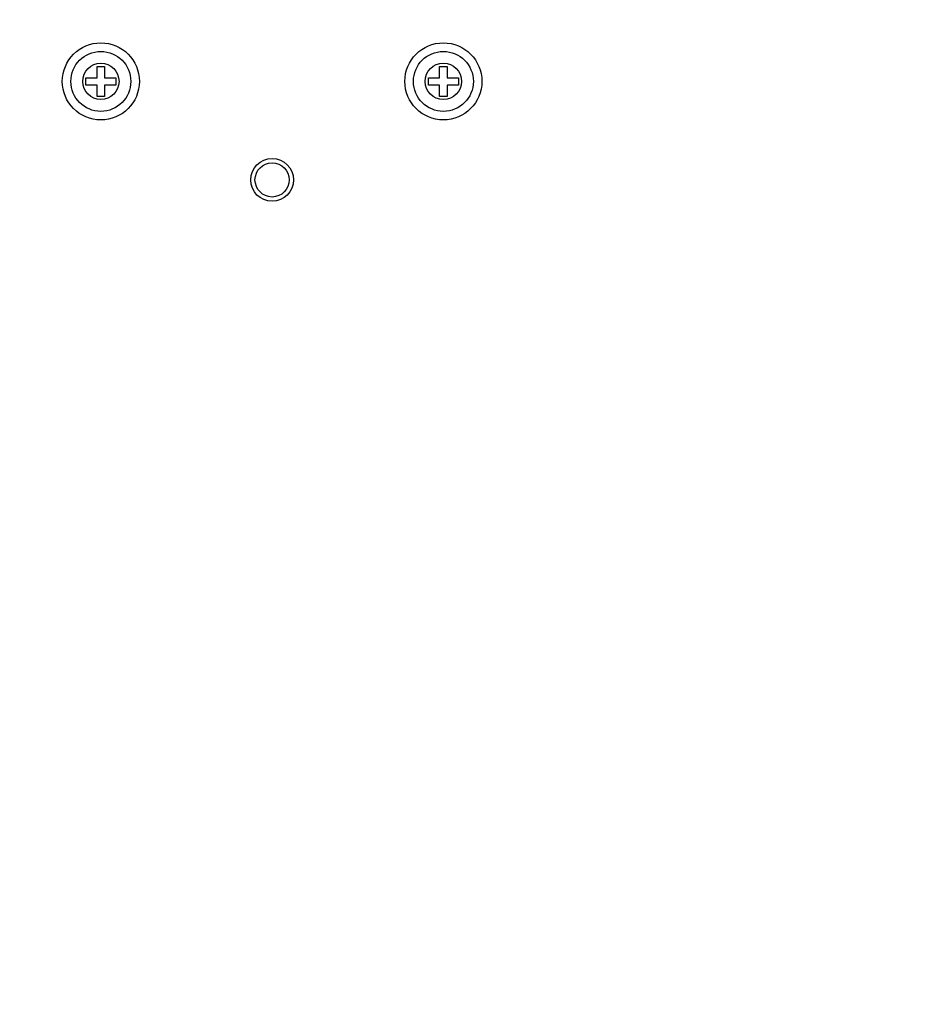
# Model space of a CAD drawing. Header units: millimetres. Extents: x 2423 to 7028, y 909 to 2460.
# Tile 52 of 60: x 6280 to 6385, y 2056 to 2171. Entities that reach past the tile are written whole.
import ezdxf

# ---------------------------------------------------------------- set-up
doc = ezdxf.new("R2010")
doc.units = ezdxf.units.MM
doc.layers.add('DIM', color=2, linetype='Continuous')
doc.dimstyles.get("Standard").update_dxf_attribs({"dimscale": 6, "dimtxt": 5, "dimasz": 3, "dimexe": 0.18, "dimexo": 0.0625, "dimgap": 0.8, "dimtad": 1, "dimtoh": 1, "dimdec": 1, "dimzin": 0, "dimdsep": 46, "dimtxsty": 'Standard', "dimcen": 0.09, "dimclrd": 256, "dimclre": 256, "dimclrt": 256, "dimadec": 0, "dimazin": 2, "dimtfac": 1, "dimtdec": 1, "dimtofl": 0, "dimtmove": 0, "dimatfit": 3, "dimfxl": 0, "dimtolj": 1, "dimtzin": 0, "dimarcsym": 0})

# ---------------------------------------------------------------- blocks, each defined once
blk = doc.blocks.new('*D22')
at = {"layer": 'Defpoints', "color": 0}
for p in [(6490.85, 2317.55), (5812.55, 2106.09), (6490.85, 2056.09)]:
    blk.add_point(p, dxfattribs=at)
at = {"layer": 'DIM', "lineweight": -2}
for p, q in [((5812.55, 2106.46), (5812.55, 2318.63)), ((5830.55, 2317.55), (6472.85, 2317.55)), ((6490.85, 2056.46), (6490.85, 2318.63))]:
    blk.add_line(p, q, dxfattribs=at)
at = {"layer": 'DIM'}
for points in [[(5830.55, 2320.55), (5830.55, 2314.55), (5812.55, 2317.55)], [(6472.85, 2320.55), (6472.85, 2314.55), (6490.85, 2317.55)]]:
    blk.add_solid(points, dxfattribs=at)
at = {"layer": 'DIM', "insert": (6151.7, 2337.35), "char_height": 30, "attachment_point": 5}
blk.add_mtext('\\A1;678.3', dxfattribs=at)

msp = doc.modelspace()

# ---------------------------------------------------------------- linework, layer by layer
for p, q in [((6288.61, 2165.59), (6289.49, 2165.59)), ((6288.61, 2164.27), (6288.61, 2165.59)), ((6289.49, 2165.59), (6289.49, 2164.27)), ((6328.61, 2165.59), (6329.49, 2165.59)), ((6328.61, 2164.27), (6328.61, 2165.59)), ((6329.49, 2165.59), (6329.49, 2164.27)), ((6287.3, 2164.27), (6288.61, 2164.27)), ((6287.3, 2163.4), (6287.3, 2164.27)), ((6289.49, 2164.27), (6290.8, 2164.27)), ((6290.8, 2164.27), (6290.8, 2163.4)), ((6327.3, 2164.27), (6328.61, 2164.27)), ((6327.3, 2163.4), (6327.3, 2164.27)), ((6329.49, 2164.27), (6330.8, 2164.27)), ((6330.8, 2164.27), (6330.8, 2163.4)), ((6288.61, 2163.4), (6287.3, 2163.4)), ((6288.61, 2162.09), (6288.61, 2163.4)), ((6290.8, 2163.4), (6289.49, 2163.4)), ((6289.49, 2163.4), (6289.49, 2162.09)), ((6328.61, 2163.4), (6327.3, 2163.4)), ((6328.61, 2162.09), (6328.61, 2163.4)), ((6330.8, 2163.4), (6329.49, 2163.4)), ((6329.49, 2163.4), (6329.49, 2162.09)), ((6289.49, 2162.09), (6288.61, 2162.09)), ((6329.49, 2162.09), (6328.61, 2162.09))]:
    msp.add_line(p, q)
for centre, radius in [((6289.05, 2163.84), 4.5), ((6329.05, 2163.84), 4.5), ((6289.05, 2163.84), 3.5), ((6329.05, 2163.84), 3.5), ((6289.05, 2163.84), 2.12), ((6329.05, 2163.84), 2.12), ((6309.05, 2152.34), 2.5), ((6309.05, 2152.34), 2)]:
    msp.add_circle(centre, radius)

# ---------------------------------------------------------------- dimensions: what is measured, and where the dimension line sits
at = {"layer": 'DIM'}
dim = msp.add_linear_dim(base=(6490.85, 2317.55), p1=(5812.55, 2106.09), p2=(6490.85, 2056.09), dimstyle='Standard', dxfattribs=at)
dim.commit()
dim.dimension.update_dxf_attribs({"geometry": '*D22', "text_midpoint": (6151.7, 2337.35)})

doc.saveas('drawing.dxf')
